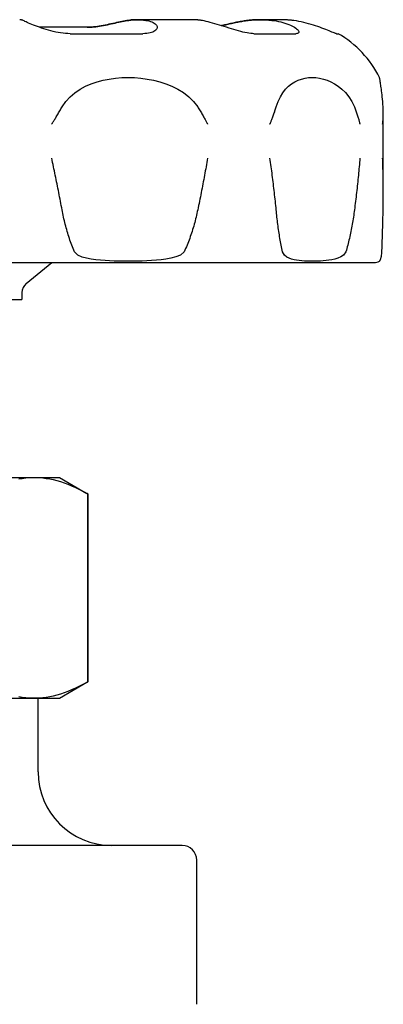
# Model space of a CAD drawing. Header units: millimetres. Extents: x 56 to 3786, y -5 to 459.
# Tile 3 of 7: x 318 to 342, y 260 to 327. Entities that reach past the tile are written whole.
import ezdxf

# ---------------------------------------------------------------- set-up
doc = ezdxf.new("R2010")
doc.units = ezdxf.units.MM
doc.layers.add('DETAIL', color=2, linetype='Continuous')

msp = doc.modelspace()

# ---------------------------------------------------------------- linework, layer by layer
at = {"layer": 'DETAIL'}
for p, q in [((325.7, 326.949), (325.673, 326.949)), ((329.445, 326.949), (325.7, 326.949)), ((334.056, 326.949), (334.044, 326.949)), ((335.425, 326.949), (334.056, 326.949)), ((322.283, 326.432), (319.057, 326.432)), ((321.142, 325.998), (326.075, 325.998)), ((333.624, 325.998), (336.47, 325.998)), ((339.229, 325.998), (339.357, 325.998)), ((342.416, 315.237), (342.416, 320.622)), ((274.123, 310.449), (341.79, 310.449)), ((318.151, 309.025), (319.896, 310.449)), ((317.857, 308.405), (317.857, 307.949)), ((298.057, 307.949), (317.857, 307.949)), ((295.507, 295.849), (320.406, 295.849)), ((320.406, 295.849), (322.279, 294.768)), ((322.332, 294.737), (322.332, 294.737)), ((322.332, 281.961), (322.332, 294.737)), ((322.332, 294.737), (322.332, 281.961)), ((320.406, 280.849), (322.279, 281.93)), ((322.332, 281.961), (322.332, 281.961)), ((295.507, 280.849), (320.406, 280.849)), ((296.957, 280.849), (318.956, 280.849)), ((318.956, 275.849), (318.956, 280.849)), ((319.806, 270.849), (316.82, 270.849)), ((328.669, 270.849), (319.806, 270.849)), ((328.741, 270.849), (328.669, 270.849)), ((329.741, 260.054), (329.741, 269.849))]:
    msp.add_line(p, q, dxfattribs=at)
at = {"layer": 'DETAIL', "flags": 128}
for points in [[(317.955, 326.886), (317.944, 326.891), (317.934, 326.896), (317.923, 326.901), (317.913, 326.906), (317.902, 326.91), (317.892, 326.914), (317.881, 326.918), (317.871, 326.922), (317.861, 326.925), (317.85, 326.928), (317.84, 326.931), (317.829, 326.934), (317.819, 326.937), (317.809, 326.939), (317.799, 326.941), (317.788, 326.943), (317.778, 326.944), (317.768, 326.946), (317.758, 326.947), (317.748, 326.948), (317.738, 326.949), (317.728, 326.949), (317.718, 326.949), (317.708, 326.949)], [(321.142, 325.998), (320.984, 326.002), (320.822, 326.012), (320.657, 326.029), (320.491, 326.051), (320.324, 326.079), (320.156, 326.113), (319.989, 326.151), (319.824, 326.192), (319.661, 326.237), (319.502, 326.284), (319.347, 326.333), (319.196, 326.384), (319.05, 326.435), (318.91, 326.486), (318.776, 326.536), (318.65, 326.586), (318.53, 326.633), (318.419, 326.679), (318.316, 326.722), (318.223, 326.762), (318.14, 326.799), (318.067, 326.832), (318.005, 326.861), (317.955, 326.886)], [(325.19, 326.917), (325.093, 326.903), (324.99, 326.886), (324.882, 326.868), (324.771, 326.847), (324.655, 326.824), (324.537, 326.8), (324.415, 326.775), (324.29, 326.748), (324.164, 326.721), (324.035, 326.693), (323.906, 326.665), (323.774, 326.637), (323.642, 326.609), (323.51, 326.583), (323.378, 326.557), (323.246, 326.534), (323.115, 326.511), (322.985, 326.491), (322.856, 326.474), (322.73, 326.459), (322.607, 326.448), (322.487, 326.439), (322.37, 326.434), (322.257, 326.432)], [(322.283, 326.432), (322.396, 326.434), (322.512, 326.439), (322.633, 326.448), (322.756, 326.459), (322.882, 326.474), (323.011, 326.492), (323.141, 326.511), (323.272, 326.534), (323.404, 326.558), (323.536, 326.583), (323.668, 326.61), (323.8, 326.637), (323.931, 326.665), (324.061, 326.693), (324.19, 326.721), (324.317, 326.748), (324.441, 326.775), (324.563, 326.8), (324.682, 326.824), (324.797, 326.847), (324.908, 326.868), (325.016, 326.886), (325.119, 326.903), (325.217, 326.917)], [(325.673, 326.949), (325.654, 326.949), (325.634, 326.949), (325.615, 326.949), (325.595, 326.949), (325.575, 326.948), (325.555, 326.948), (325.536, 326.947), (325.516, 326.946), (325.496, 326.945), (325.476, 326.944), (325.456, 326.943), (325.435, 326.942), (325.415, 326.94), (325.395, 326.939), (325.375, 326.937), (325.354, 326.935), (325.334, 326.933), (325.314, 326.931), (325.293, 326.929), (325.273, 326.927), (325.252, 326.925), (325.232, 326.922), (325.211, 326.92), (325.19, 326.917)], [(325.217, 326.917), (325.266, 326.923), (325.315, 326.929), (325.363, 326.934), (325.412, 326.938), (325.46, 326.941), (325.508, 326.944), (325.556, 326.947), (325.603, 326.948), (325.65, 326.949), (325.696, 326.949), (325.743, 326.949), (325.79, 326.948), (325.837, 326.947), (325.885, 326.945), (325.932, 326.942), (325.981, 326.938), (326.029, 326.934), (326.078, 326.929), (326.127, 326.924), (326.176, 326.918), (326.225, 326.911), (326.274, 326.903), (326.324, 326.895), (326.373, 326.886)], [(326.373, 326.886), (326.489, 326.861), (326.595, 326.832), (326.691, 326.799), (326.775, 326.762), (326.849, 326.722), (326.911, 326.679), (326.962, 326.633), (327.001, 326.586), (327.028, 326.536), (327.044, 326.486), (327.048, 326.435), (327.04, 326.384), (327.021, 326.333), (326.99, 326.284), (326.948, 326.237), (326.894, 326.192), (326.828, 326.15), (326.752, 326.113), (326.664, 326.079), (326.565, 326.051), (326.457, 326.028), (326.338, 326.012), (326.211, 326.002), (326.075, 325.998)], [(330.119, 326.886), (330.09, 326.891), (330.061, 326.896), (330.033, 326.901), (330.004, 326.906), (329.975, 326.91), (329.947, 326.914), (329.918, 326.918), (329.89, 326.922), (329.861, 326.925), (329.833, 326.928), (329.804, 326.931), (329.776, 326.934), (329.748, 326.937), (329.72, 326.939), (329.692, 326.941), (329.664, 326.943), (329.636, 326.944), (329.609, 326.946), (329.581, 326.947), (329.554, 326.948), (329.526, 326.949), (329.499, 326.949), (329.472, 326.949), (329.445, 326.949)], [(333.624, 325.998), (333.521, 326.002), (333.407, 326.012), (333.286, 326.028), (333.155, 326.051), (333.018, 326.08), (332.875, 326.113), (332.727, 326.151), (332.574, 326.192), (332.418, 326.237), (332.259, 326.285), (332.097, 326.334), (331.934, 326.384), (331.771, 326.435), (331.607, 326.486), (331.444, 326.536), (331.282, 326.586), (331.122, 326.633), (330.964, 326.679), (330.81, 326.722), (330.66, 326.762), (330.515, 326.799), (330.376, 326.832), (330.243, 326.861), (330.119, 326.886)], [(333.384, 326.917), (333.3, 326.908), (333.214, 326.898), (333.128, 326.887), (333.042, 326.875), (332.956, 326.863), (332.869, 326.849), (332.783, 326.835), (332.696, 326.82), (332.61, 326.804), (332.525, 326.788), (332.439, 326.771), (332.355, 326.754), (332.271, 326.736), (332.188, 326.719), (332.106, 326.701), (332.024, 326.682), (331.944, 326.664), (331.865, 326.646), (331.787, 326.628), (331.71, 326.61), (331.635, 326.593), (331.562, 326.576), (331.49, 326.56), (331.42, 326.544)], [(331.425, 326.542), (331.495, 326.558), (331.567, 326.574), (331.641, 326.591), (331.716, 326.609), (331.793, 326.627), (331.871, 326.645), (331.95, 326.663), (332.031, 326.681), (332.112, 326.699), (332.195, 326.718), (332.279, 326.736), (332.363, 326.753), (332.448, 326.771), (332.533, 326.787), (332.619, 326.804), (332.706, 326.819), (332.792, 326.835), (332.879, 326.849), (332.966, 326.862), (333.053, 326.875), (333.139, 326.887), (333.225, 326.898), (333.311, 326.908), (333.396, 326.917)], [(334.044, 326.949), (334.017, 326.949), (333.991, 326.949), (333.964, 326.949), (333.937, 326.949), (333.91, 326.948), (333.883, 326.948), (333.856, 326.947), (333.829, 326.946), (333.801, 326.945), (333.774, 326.944), (333.747, 326.943), (333.719, 326.942), (333.692, 326.94), (333.664, 326.939), (333.636, 326.937), (333.608, 326.935), (333.581, 326.933), (333.553, 326.931), (333.525, 326.929), (333.497, 326.927), (333.469, 326.925), (333.441, 326.922), (333.412, 326.92), (333.384, 326.917)], [(333.396, 326.917), (333.463, 326.923), (333.53, 326.929), (333.597, 326.934), (333.663, 326.938), (333.729, 326.941), (333.794, 326.944), (333.859, 326.947), (333.924, 326.948), (333.988, 326.949), (334.051, 326.949), (334.115, 326.949), (334.179, 326.948), (334.243, 326.947), (334.308, 326.945), (334.373, 326.942), (334.439, 326.938), (334.505, 326.934), (334.572, 326.929), (334.639, 326.924), (334.706, 326.918), (334.773, 326.911), (334.84, 326.903), (334.908, 326.895), (334.976, 326.886)], [(334.976, 326.886), (335.138, 326.861), (335.296, 326.832), (335.448, 326.799), (335.594, 326.762), (335.733, 326.722), (335.864, 326.679), (335.986, 326.633), (336.1, 326.585), (336.205, 326.536), (336.301, 326.486), (336.386, 326.435), (336.461, 326.384), (336.526, 326.333), (336.58, 326.284), (336.623, 326.237), (336.654, 326.192), (336.674, 326.15), (336.682, 326.113), (336.677, 326.079), (336.661, 326.051), (336.631, 326.028), (336.59, 326.012), (336.536, 326.002), (336.47, 325.998)], [(336.344, 326.886), (336.305, 326.891), (336.266, 326.896), (336.226, 326.901), (336.187, 326.906), (336.148, 326.91), (336.109, 326.914), (336.07, 326.918), (336.031, 326.922), (335.992, 326.925), (335.954, 326.928), (335.915, 326.931), (335.876, 326.934), (335.838, 326.937), (335.8, 326.939), (335.762, 326.941), (335.723, 326.943), (335.686, 326.944), (335.648, 326.946), (335.61, 326.947), (335.573, 326.948), (335.535, 326.949), (335.498, 326.949), (335.461, 326.949), (335.425, 326.949)], [(339.229, 325.998), (339.207, 326.002), (339.173, 326.012), (339.126, 326.028), (339.068, 326.051), (338.999, 326.08), (338.919, 326.113), (338.829, 326.151), (338.729, 326.193), (338.621, 326.237), (338.504, 326.285), (338.38, 326.334), (338.249, 326.384), (338.111, 326.435), (337.967, 326.486), (337.818, 326.537), (337.664, 326.586), (337.505, 326.634), (337.344, 326.679), (337.179, 326.722), (337.013, 326.762), (336.845, 326.799), (336.677, 326.832), (336.51, 326.861), (336.344, 326.886)], [(320.59, 321.022), (320.841, 321.393), (321.137, 321.714), (321.465, 321.99), (321.818, 322.226), (322.191, 322.425), (322.575, 322.591), (322.97, 322.726), (323.378, 322.836), (323.795, 322.919), (324.22, 322.978), (324.649, 323.013), (325.08, 323.024), (325.508, 323.012), (325.935, 322.978), (326.366, 322.92), (326.797, 322.838), (327.224, 322.729), (327.644, 322.593), (328.053, 322.428), (328.453, 322.229), (328.838, 321.993), (329.198, 321.716), (329.525, 321.394), (329.804, 321.022)], [(335.139, 321.022), (335.268, 321.393), (335.421, 321.714), (335.593, 321.99), (335.78, 322.226), (335.979, 322.425), (336.186, 322.591), (336.401, 322.726), (336.626, 322.836), (336.859, 322.919), (337.098, 322.978), (337.342, 323.013), (337.589, 323.024), (337.837, 323.012), (338.087, 322.978), (338.341, 322.92), (338.598, 322.838), (338.855, 322.729), (339.11, 322.593), (339.36, 322.428), (339.607, 322.229), (339.847, 321.993), (340.072, 321.716), (340.278, 321.394), (340.454, 321.022)], [(342.404, 321.022), (342.391, 321.213), (342.377, 321.391), (342.362, 321.557), (342.347, 321.712), (342.331, 321.854), (342.316, 321.987), (342.301, 322.109), (342.287, 322.222), (342.272, 322.326), (342.259, 322.422), (342.246, 322.508), (342.233, 322.587), (342.222, 322.658), (342.212, 322.723), (342.202, 322.781), (342.193, 322.832), (342.186, 322.877), (342.179, 322.916), (342.173, 322.949), (342.168, 322.976), (342.164, 322.997), (342.161, 323.012), (342.159, 323.021), (342.158, 323.024)], [(319.882, 319.85), (319.885, 319.855), (319.89, 319.863), (319.899, 319.877), (319.912, 319.896), (319.928, 319.921), (319.947, 319.952), (319.969, 319.987), (319.995, 320.027), (320.022, 320.071), (320.053, 320.12), (320.085, 320.172), (320.12, 320.228), (320.156, 320.287), (320.195, 320.35), (320.234, 320.415), (320.275, 320.483), (320.316, 320.55), (320.356, 320.618), (320.396, 320.685), (320.435, 320.753), (320.475, 320.82), (320.514, 320.888), (320.552, 320.955), (320.59, 321.022)], [(329.804, 321.022), (329.846, 320.955), (329.888, 320.888), (329.929, 320.82), (329.97, 320.753), (330.01, 320.686), (330.051, 320.618), (330.09, 320.551), (330.13, 320.483), (330.169, 320.416), (330.206, 320.351), (330.241, 320.288), (330.274, 320.229), (330.305, 320.173), (330.334, 320.12), (330.36, 320.072), (330.384, 320.028), (330.406, 319.988), (330.425, 319.952), (330.441, 319.922), (330.454, 319.897), (330.464, 319.877), (330.471, 319.863), (330.476, 319.855), (330.478, 319.85)], [(334.711, 319.85), (334.713, 319.855), (334.716, 319.863), (334.722, 319.877), (334.731, 319.896), (334.742, 319.921), (334.755, 319.952), (334.77, 319.987), (334.786, 320.027), (334.805, 320.071), (334.824, 320.12), (334.845, 320.172), (334.868, 320.228), (334.891, 320.287), (334.914, 320.35), (334.939, 320.415), (334.963, 320.483), (334.987, 320.55), (335.011, 320.618), (335.034, 320.685), (335.056, 320.753), (335.078, 320.82), (335.099, 320.888), (335.119, 320.955), (335.139, 321.022)], [(340.454, 321.022), (340.481, 320.955), (340.507, 320.888), (340.532, 320.82), (340.557, 320.753), (340.581, 320.686), (340.604, 320.618), (340.627, 320.551), (340.649, 320.483), (340.67, 320.416), (340.69, 320.351), (340.709, 320.288), (340.726, 320.229), (340.742, 320.173), (340.756, 320.12), (340.769, 320.072), (340.781, 320.028), (340.791, 319.988), (340.8, 319.952), (340.807, 319.922), (340.813, 319.897), (340.818, 319.877), (340.821, 319.863), (340.823, 319.855), (340.824, 319.85)], [(342.37, 319.85), (342.371, 319.855), (342.372, 319.863), (342.374, 319.877), (342.376, 319.896), (342.379, 319.921), (342.382, 319.952), (342.385, 319.987), (342.389, 320.027), (342.393, 320.071), (342.397, 320.119), (342.401, 320.172), (342.404, 320.228), (342.408, 320.287), (342.411, 320.349), (342.413, 320.415), (342.415, 320.482), (342.416, 320.55), (342.416, 320.617), (342.416, 320.685), (342.415, 320.753), (342.413, 320.82), (342.411, 320.888), (342.408, 320.955), (342.404, 321.022)], [(320.59, 314.032), (320.563, 314.178), (320.535, 314.325), (320.507, 314.471), (320.479, 314.618), (320.451, 314.764), (320.422, 314.911), (320.394, 315.057), (320.365, 315.204), (320.336, 315.351), (320.307, 315.497), (320.277, 315.644), (320.248, 315.79), (320.218, 315.937), (320.188, 316.083), (320.158, 316.23), (320.128, 316.377), (320.098, 316.523), (320.068, 316.67), (320.037, 316.816), (320.006, 316.963), (319.975, 317.109), (319.944, 317.256), (319.913, 317.403), (319.882, 317.549)], [(330.478, 317.549), (330.453, 317.403), (330.427, 317.256), (330.401, 317.109), (330.375, 316.963), (330.348, 316.816), (330.321, 316.67), (330.294, 316.523), (330.267, 316.377), (330.24, 316.23), (330.212, 316.083), (330.184, 315.937), (330.156, 315.79), (330.128, 315.644), (330.099, 315.497), (330.071, 315.351), (330.042, 315.204), (330.013, 315.057), (329.983, 314.911), (329.954, 314.764), (329.924, 314.618), (329.894, 314.471), (329.864, 314.325), (329.834, 314.178), (329.804, 314.032)], [(335.139, 314.032), (335.125, 314.178), (335.11, 314.325), (335.095, 314.471), (335.08, 314.618), (335.064, 314.764), (335.049, 314.911), (335.032, 315.057), (335.016, 315.204), (334.999, 315.351), (334.982, 315.497), (334.965, 315.644), (334.947, 315.79), (334.929, 315.937), (334.91, 316.083), (334.892, 316.23), (334.873, 316.377), (334.854, 316.523), (334.834, 316.67), (334.814, 316.816), (334.794, 316.963), (334.774, 317.109), (334.753, 317.256), (334.732, 317.403), (334.711, 317.549)], [(340.824, 317.549), (340.812, 317.403), (340.801, 317.256), (340.788, 317.109), (340.776, 316.963), (340.763, 316.816), (340.75, 316.67), (340.736, 316.523), (340.722, 316.377), (340.708, 316.23), (340.693, 316.083), (340.678, 315.937), (340.663, 315.79), (340.648, 315.644), (340.632, 315.497), (340.615, 315.351), (340.599, 315.204), (340.582, 315.057), (340.565, 314.911), (340.547, 314.764), (340.529, 314.618), (340.511, 314.471), (340.492, 314.325), (340.474, 314.178), (340.454, 314.032)], [(342.404, 314.032), (342.407, 314.178), (342.409, 314.325), (342.411, 314.471), (342.413, 314.618), (342.414, 314.764), (342.415, 314.911), (342.416, 315.057), (342.416, 315.204), (342.416, 315.351), (342.416, 315.497), (342.415, 315.644), (342.414, 315.79), (342.412, 315.937), (342.41, 316.083), (342.408, 316.23), (342.405, 316.377), (342.402, 316.523), (342.399, 316.67), (342.395, 316.816), (342.391, 316.963), (342.386, 317.109), (342.381, 317.256), (342.376, 317.403), (342.37, 317.549)], [(321.427, 311.169), (321.381, 311.281), (321.335, 311.395), (321.29, 311.509), (321.246, 311.624), (321.204, 311.739), (321.162, 311.856), (321.122, 311.973), (321.083, 312.09), (321.044, 312.209), (321.007, 312.328), (320.971, 312.447), (320.936, 312.567), (320.902, 312.687), (320.868, 312.808), (320.836, 312.929), (320.805, 313.051), (320.775, 313.172), (320.746, 313.295), (320.717, 313.417), (320.69, 313.54), (320.664, 313.662), (320.638, 313.785), (320.614, 313.908), (320.59, 314.032)], [(329.804, 314.032), (329.778, 313.908), (329.751, 313.785), (329.722, 313.662), (329.693, 313.54), (329.663, 313.417), (329.632, 313.295), (329.599, 313.172), (329.566, 313.051), (329.531, 312.929), (329.496, 312.808), (329.459, 312.687), (329.421, 312.567), (329.383, 312.447), (329.343, 312.328), (329.302, 312.209), (329.26, 312.09), (329.217, 311.973), (329.172, 311.856), (329.127, 311.739), (329.08, 311.624), (329.033, 311.509), (328.984, 311.395), (328.934, 311.281), (328.883, 311.169)], [(335.573, 311.169), (335.549, 311.281), (335.525, 311.395), (335.501, 311.509), (335.478, 311.624), (335.456, 311.739), (335.435, 311.856), (335.413, 311.973), (335.393, 312.09), (335.373, 312.209), (335.354, 312.328), (335.335, 312.447), (335.317, 312.567), (335.299, 312.687), (335.282, 312.808), (335.265, 312.929), (335.249, 313.051), (335.234, 313.172), (335.219, 313.295), (335.204, 313.417), (335.19, 313.54), (335.176, 313.662), (335.163, 313.785), (335.151, 313.908), (335.139, 314.032)], [(340.454, 314.032), (340.438, 313.908), (340.421, 313.785), (340.403, 313.662), (340.384, 313.54), (340.365, 313.417), (340.345, 313.295), (340.325, 313.172), (340.303, 313.051), (340.282, 312.929), (340.259, 312.808), (340.236, 312.687), (340.212, 312.567), (340.188, 312.447), (340.163, 312.328), (340.137, 312.209), (340.111, 312.09), (340.083, 311.973), (340.056, 311.856), (340.027, 311.739), (339.998, 311.624), (339.968, 311.509), (339.938, 311.395), (339.906, 311.281), (339.874, 311.169)], [(342.319, 311.169), (342.323, 311.281), (342.328, 311.395), (342.332, 311.509), (342.336, 311.624), (342.34, 311.739), (342.344, 311.856), (342.348, 311.973), (342.352, 312.09), (342.355, 312.209), (342.359, 312.328), (342.363, 312.447), (342.366, 312.567), (342.37, 312.687), (342.373, 312.808), (342.377, 312.929), (342.38, 313.051), (342.383, 313.172), (342.387, 313.295), (342.39, 313.417), (342.393, 313.54), (342.396, 313.662), (342.398, 313.785), (342.401, 313.908), (342.404, 314.032)], [(328.883, 311.169), (328.631, 310.951), (328.32, 310.829), (327.988, 310.745), (327.648, 310.684), (327.327, 310.642), (327.003, 310.609), (326.675, 310.585), (326.349, 310.567), (326.03, 310.554), (325.715, 310.545), (325.396, 310.54), (325.077, 310.539), (324.761, 310.54), (324.451, 310.545), (324.138, 310.554), (323.822, 310.566), (323.508, 310.584), (323.2, 310.608), (322.893, 310.64), (322.573, 310.685), (322.255, 310.746), (321.957, 310.826), (321.659, 310.951), (321.427, 311.169)], [(339.874, 311.169), (339.718, 310.951), (339.525, 310.829), (339.321, 310.745), (339.113, 310.684), (338.917, 310.642), (338.722, 310.609), (338.526, 310.585), (338.331, 310.567), (338.143, 310.554), (337.958, 310.545), (337.772, 310.54), (337.587, 310.539), (337.405, 310.54), (337.228, 310.545), (337.051, 310.554), (336.873, 310.566), (336.698, 310.584), (336.528, 310.608), (336.359, 310.64), (336.185, 310.685), (336.013, 310.746), (335.853, 310.826), (335.695, 310.951), (335.573, 311.169)], [(342.157, 310.539), (342.158, 310.539), (342.159, 310.54), (342.16, 310.543), (342.163, 310.545), (342.165, 310.549), (342.168, 310.554), (342.172, 310.56), (342.177, 310.566), (342.181, 310.574), (342.187, 310.584), (342.193, 310.595), (342.199, 310.607), (342.207, 310.622), (342.215, 310.64), (342.224, 310.661), (342.234, 310.685), (342.243, 310.713), (342.254, 310.746), (342.264, 310.783), (342.275, 310.826), (342.287, 310.882), (342.299, 310.952), (342.31, 311.04), (342.319, 311.169)], [(317.644, 295.749), (317.88, 295.789), (318.115, 295.818), (318.348, 295.838), (318.581, 295.848), (318.814, 295.848), (319.047, 295.838), (319.281, 295.818), (319.515, 295.789), (319.752, 295.749), (319.991, 295.699), (320.232, 295.639), (320.477, 295.568), (320.725, 295.485), (320.978, 295.392), (321.236, 295.287), (321.5, 295.169), (321.77, 295.039), (322.047, 294.895), (322.332, 294.737)], [(322.332, 294.737), (322.33, 294.738), (322.327, 294.74), (322.325, 294.741), (322.323, 294.742), (322.321, 294.744), (322.319, 294.745), (322.316, 294.746), (322.314, 294.747), (322.312, 294.749), (322.31, 294.75), (322.308, 294.751), (322.305, 294.753), (322.303, 294.754), (322.301, 294.755), (322.299, 294.756), (322.297, 294.758), (322.295, 294.759), (322.292, 294.76), (322.29, 294.761), (322.288, 294.763), (322.286, 294.764), (322.284, 294.765), (322.281, 294.767), (322.279, 294.768)], [(322.332, 281.961), (322.047, 281.803), (321.77, 281.659), (321.5, 281.529), (321.236, 281.412), (320.978, 281.306), (320.725, 281.213), (320.477, 281.131), (320.232, 281.06), (319.991, 280.999), (319.752, 280.949), (319.516, 280.91), (319.281, 280.88), (319.047, 280.86), (318.814, 280.85), (318.582, 280.85), (318.349, 280.86), (318.115, 280.88), (317.88, 280.91), (317.644, 280.949)], [(322.279, 281.93), (322.281, 281.932), (322.284, 281.933), (322.286, 281.934), (322.288, 281.935), (322.29, 281.937), (322.292, 281.938), (322.295, 281.939), (322.297, 281.941), (322.299, 281.942), (322.301, 281.943), (322.303, 281.944), (322.306, 281.946), (322.308, 281.947), (322.31, 281.948), (322.312, 281.95), (322.314, 281.951), (322.317, 281.952), (322.319, 281.953), (322.321, 281.955), (322.323, 281.956), (322.326, 281.957), (322.328, 281.959), (322.33, 281.96), (322.332, 281.961)]]:
    msp.add_lwpolyline(points, dxfattribs=at)
at = {"layer": 'DETAIL'}
for centre, radius, start, end in [((335.807, 319.85), 7.1, 26.5563, 60.00151), ((341.79, 311.249), 0.799, 270, 297.38698), ((318.657, 308.405), 0.8, 129.21113, 180), ((323.956, 275.849), 5, 180, 270), ((328.741, 269.849), 1, 0, 90)]:
    msp.add_arc(centre, radius, start, end, dxfattribs=at)

doc.saveas('drawing.dxf')
